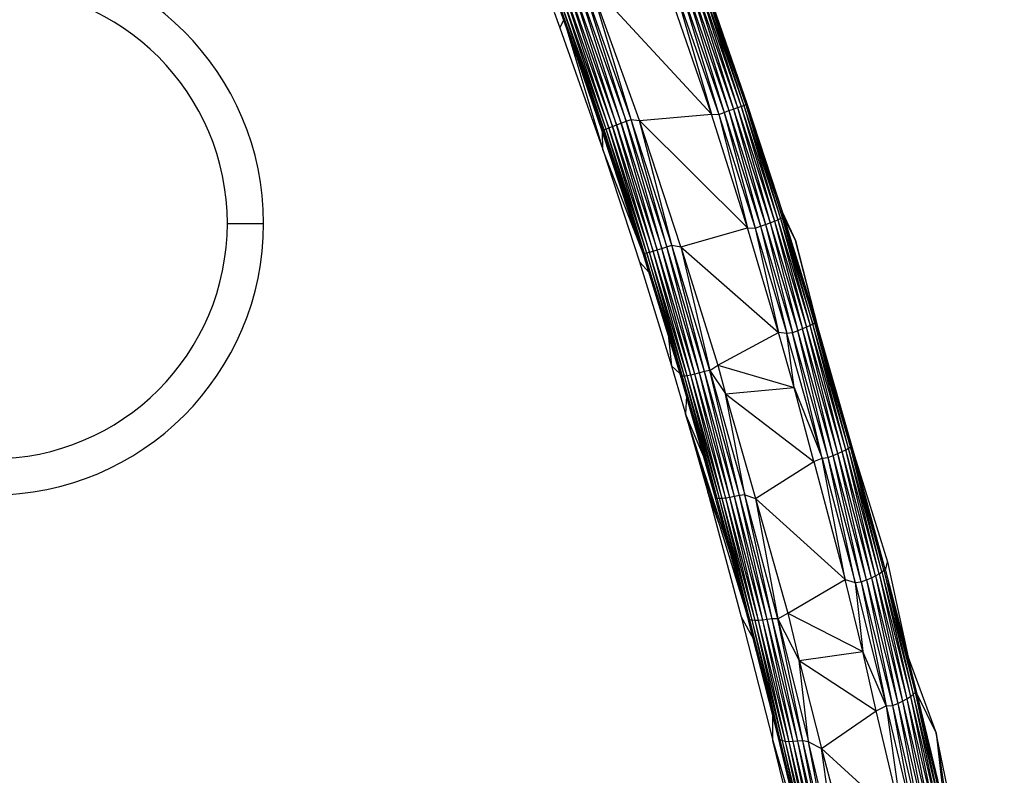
# Paper-space layout '_Izquierda' of a CAD drawing. Header units: millimetres. Extents: x -133 to 0, y -13 to 1988.
# Tile 5 of 10: x -65 to -11, y 75 to 117. Entities that reach past the tile are written whole.
import ezdxf

# ---------------------------------------------------------------- set-up
doc = ezdxf.new("R2010")
doc.units = ezdxf.units.MM

psp = doc.layouts.new('_Izquierda')

# ---------------------------------------------------------------- linework, layer by layer
at = {"color": 7, "linetype": 'Continuous', "lineweight": 25}
for p, q in [((-34.664, 119.089), (-31.982, 111.554)), ((-32.256, 111.45), (-34.664, 119.089)), ((-31.692, 111.662), (-34.378, 119.206)), ((-31.982, 111.554), (-34.378, 119.206)), ((-27.264, 111.946), (-33.967, 119.19)), ((-31.237, 111.595), (-33.967, 119.19)), ((-31.692, 111.662), (-33.967, 119.19)), ((-28.465, 119.155), (-26.3, 112.141)), ((-28.465, 119.155), (-26.047, 112.23)), ((-28.241, 119.239), (-26.047, 112.23)), ((-28.241, 119.239), (-25.821, 112.309)), ((-28.05, 119.31), (-25.821, 112.309)), ((-28.05, 119.31), (-25.628, 112.374)), ((-27.897, 119.365), (-25.628, 112.374)), ((-27.897, 119.365), (-25.473, 112.425)), ((-27.784, 119.403), (-25.473, 112.425)), ((-27.784, 119.403), (-25.36, 112.46)), ((-27.702, 119.385), (-25.36, 112.46)), ((-25.291, 112.478), (-27.702, 119.385)), ((-27.691, 119.407), (-25.291, 112.478)), ((-27.691, 119.407), (-25.27, 112.428)), ((-35.961, 118.618), (-33.299, 111.136)), ((-33.196, 111.074), (-35.863, 118.57)), ((-33.299, 111.136), (-35.863, 118.57)), ((-33.082, 111.123), (-35.751, 118.622)), ((-33.196, 111.074), (-35.751, 118.622)), ((-35.598, 118.69), (-32.927, 111.186)), ((-33.082, 111.123), (-35.598, 118.69)), ((-35.407, 118.774), (-32.734, 111.263)), ((-32.927, 111.186), (-35.407, 118.774)), ((-35.184, 118.87), (-32.508, 111.352)), ((-32.734, 111.263), (-35.184, 118.87)), ((-34.934, 118.975), (-32.256, 111.45)), ((-32.508, 111.352), (-34.934, 118.975)), ((-27.264, 111.946), (-29.642, 118.81)), ((-29.274, 118.841), (-27.264, 111.946)), ((-29.274, 118.841), (-26.863, 111.938)), ((-28.987, 118.953), (-26.863, 111.938)), ((-28.987, 118.953), (-26.574, 112.042)), ((-28.716, 119.059), (-26.574, 112.042)), ((-28.716, 119.059), (-26.3, 112.141)), ((-35.953, 117.579), (-35.635, 116.716)), ((-35.432, 117.13), (-35.635, 116.716)), ((-35.635, 116.716), (-33.274, 110.003)), ((-35.25, 116.619), (-33.274, 110.003)), ((-33.284, 110.945), (-34.618, 114.843)), ((-26.863, 111.938), (-26.574, 112.042)), ((-26.574, 112.042), (-26.3, 112.141)), ((-26.574, 112.042), (-24.853, 105.653)), ((-26.574, 112.042), (-24.558, 105.757)), ((-26.3, 112.141), (-26.047, 112.23)), ((-26.3, 112.141), (-24.558, 105.757)), ((-26.3, 112.141), (-24.28, 105.858)), ((-26.047, 112.23), (-25.821, 112.309)), ((-26.047, 112.23), (-24.28, 105.858)), ((-26.047, 112.23), (-24.023, 105.953)), ((-25.821, 112.309), (-25.628, 112.374)), ((-25.821, 112.309), (-24.023, 105.953)), ((-25.821, 112.309), (-23.795, 106.04)), ((-25.628, 112.374), (-25.473, 112.425)), ((-25.628, 112.374), (-23.795, 106.04)), ((-25.628, 112.374), (-23.601, 106.116)), ((-25.473, 112.425), (-25.36, 112.46)), ((-25.473, 112.425), (-23.601, 106.116)), ((-25.473, 112.425), (-23.446, 106.18)), ((-25.36, 112.46), (-25.291, 112.478)), ((-25.36, 112.46), (-23.446, 106.18)), ((-25.36, 112.46), (-23.335, 106.229)), ((-23.335, 106.229), (-25.291, 112.478)), ((-25.291, 112.478), (-23.253, 106.212)), ((-25.291, 112.478), (-25.27, 112.428)), ((-25.27, 112.428), (-23.253, 106.212)), ((-25.27, 112.428), (-23.346, 106.519)), ((-32.256, 111.45), (-31.982, 111.554)), ((-31.982, 111.554), (-31.692, 111.662)), ((-31.982, 111.554), (-29.737, 104.624)), ((-30.01, 104.533), (-31.982, 111.554)), ((-31.692, 111.662), (-31.237, 111.595)), ((-29.448, 104.718), (-31.692, 111.662)), ((-29.737, 104.624), (-31.692, 111.662)), ((-31.237, 111.595), (-27.264, 111.946)), ((-31.237, 111.595), (-25.284, 105.679)), ((-29.448, 104.718), (-31.237, 111.595)), ((-28.964, 104.629), (-31.237, 111.595)), ((-25.284, 105.679), (-27.264, 111.946)), ((-27.264, 111.946), (-26.863, 111.938)), ((-26.863, 111.938), (-25.284, 105.679)), ((-26.863, 111.938), (-24.853, 105.653)), ((-33.299, 111.136), (-33.196, 111.074)), ((-31.035, 104.249), (-33.299, 111.136)), ((-33.284, 110.945), (-33.299, 111.136)), ((-33.299, 111.136), (-31.317, 104.97)), ((-31.317, 104.97), (-33.284, 110.945)), ((-33.274, 110.003), (-33.284, 110.945)), ((-33.196, 111.074), (-33.082, 111.123)), ((-30.956, 104.251), (-33.196, 111.074)), ((-31.035, 104.249), (-33.196, 111.074)), ((-33.082, 111.123), (-32.927, 111.186)), ((-30.839, 104.278), (-33.082, 111.123)), ((-30.956, 104.251), (-33.082, 111.123)), ((-32.927, 111.186), (-32.734, 111.263)), ((-32.927, 111.186), (-30.681, 104.323)), ((-30.839, 104.278), (-32.927, 111.186)), ((-32.734, 111.263), (-32.508, 111.352)), ((-32.734, 111.263), (-30.488, 104.381)), ((-30.681, 104.323), (-32.734, 111.263)), ((-32.508, 111.352), (-32.256, 111.45)), ((-32.508, 111.352), (-30.262, 104.451)), ((-30.488, 104.381), (-32.508, 111.352)), ((-32.256, 111.45), (-30.01, 104.533)), ((-30.262, 104.451), (-32.256, 111.45)), ((-31.317, 104.97), (-33.274, 110.003)), ((-33.274, 110.003), (-31.242, 103.79)), ((-24.023, 105.953), (-23.795, 106.04)), ((-23.795, 106.04), (-23.601, 106.116)), ((-23.795, 106.04), (-22.244, 100.084)), ((-23.795, 106.04), (-22.014, 100.18)), ((-23.601, 106.116), (-23.446, 106.18)), ((-23.601, 106.116), (-22.014, 100.18)), ((-23.601, 106.116), (-21.819, 100.267)), ((-23.446, 106.18), (-23.335, 106.229)), ((-23.446, 106.18), (-21.819, 100.267)), ((-23.446, 106.18), (-21.665, 100.343)), ((-23.253, 106.212), (-23.346, 106.519)), ((-23.346, 106.519), (-22.623, 104.964)), ((-21.665, 100.343), (-23.335, 106.229)), ((-23.335, 106.229), (-23.253, 106.212)), ((-23.335, 106.229), (-21.555, 100.406)), ((-21.555, 100.406), (-23.253, 106.212)), ((-21.463, 100.356), (-23.253, 106.212)), ((-23.253, 106.212), (-22.623, 104.964)), ((-23.253, 106.212), (-21.398, 100.145)), ((-54, 105.913), (-52, 105.913)), ((-28.964, 104.629), (-25.284, 105.679)), ((-25.284, 105.679), (-24.853, 105.653)), ((-23.563, 99.883), (-25.284, 105.679)), ((-24.853, 105.653), (-24.558, 105.757)), ((-24.853, 105.653), (-23.563, 99.883)), ((-24.853, 105.653), (-23.101, 99.832)), ((-24.558, 105.757), (-24.28, 105.858)), ((-24.558, 105.757), (-23.101, 99.832)), ((-24.558, 105.757), (-22.785, 99.878)), ((-24.28, 105.858), (-24.023, 105.953)), ((-24.28, 105.858), (-22.785, 99.878)), ((-24.28, 105.858), (-22.503, 99.983)), ((-24.023, 105.953), (-22.503, 99.983)), ((-24.023, 105.953), (-22.244, 100.084)), ((-31.035, 104.249), (-31.317, 104.97)), ((-22.623, 104.964), (-21.398, 100.145)), ((-21.286, 99.757), (-22.623, 104.964)), ((-30.488, 104.381), (-30.262, 104.451)), ((-30.262, 104.451), (-30.01, 104.533)), ((-28.183, 97.595), (-30.262, 104.451)), ((-28.409, 97.542), (-30.262, 104.451)), ((-30.01, 104.533), (-29.737, 104.624)), ((-27.931, 97.66), (-30.01, 104.533)), ((-28.183, 97.595), (-30.01, 104.533)), ((-29.737, 104.624), (-29.448, 104.718)), ((-27.659, 97.736), (-29.737, 104.624)), ((-27.931, 97.66), (-29.737, 104.624)), ((-29.448, 104.718), (-28.964, 104.629)), ((-27.357, 97.799), (-29.448, 104.718)), ((-27.659, 97.736), (-29.448, 104.718)), ((-28.964, 104.629), (-23.563, 99.883)), ((-28.964, 104.629), (-27.357, 97.799)), ((-28.964, 104.629), (-26.915, 98.077)), ((-30.956, 104.251), (-31.035, 104.249)), ((-29.014, 97.653), (-31.035, 104.249)), ((-30.839, 104.278), (-30.956, 104.251)), ((-28.884, 97.474), (-30.956, 104.251)), ((-30.956, 104.251), (-29.014, 97.653)), ((-30.681, 104.323), (-30.839, 104.278)), ((-28.763, 97.479), (-30.839, 104.278)), ((-30.839, 104.278), (-28.884, 97.474)), ((-30.681, 104.323), (-30.488, 104.381)), ((-28.604, 97.503), (-30.681, 104.323)), ((-28.763, 97.479), (-30.681, 104.323)), ((-28.409, 97.542), (-30.488, 104.381)), ((-28.604, 97.503), (-30.488, 104.381)), ((-30.713, 103.196), (-31.242, 103.79)), ((-31.242, 103.79), (-29.48, 98.044)), ((-22.244, 100.084), (-22.503, 99.983)), ((-22.014, 100.18), (-22.244, 100.084)), ((-20.543, 93.097), (-22.244, 100.084)), ((-20.28, 93.204), (-22.244, 100.084)), ((-21.819, 100.267), (-22.014, 100.18)), ((-20.28, 93.204), (-22.014, 100.18)), ((-20.048, 93.31), (-22.014, 100.18)), ((-21.665, 100.343), (-21.819, 100.267)), ((-20.048, 93.31), (-21.819, 100.267)), ((-19.852, 93.409), (-21.819, 100.267)), ((-21.555, 100.406), (-21.665, 100.343)), ((-19.852, 93.409), (-21.665, 100.343)), ((-19.699, 93.501), (-21.665, 100.343)), ((-19.699, 93.501), (-21.555, 100.406)), ((-21.463, 100.356), (-21.555, 100.406)), ((-19.59, 93.581), (-21.555, 100.406)), ((-19.59, 93.581), (-21.463, 100.356)), ((-21.463, 100.356), (-21.398, 100.145)), ((-19.53, 93.644), (-21.463, 100.356)), ((-21.398, 100.145), (-19.53, 93.644)), ((-29.666, 99.779), (-29.48, 98.044)), ((-26.915, 98.077), (-23.563, 99.883)), ((-23.101, 99.832), (-23.563, 99.883)), ((-22.703, 96.86), (-23.563, 99.883)), ((-22.785, 99.878), (-23.101, 99.832)), ((-22.703, 96.86), (-23.101, 99.832)), ((-21.158, 92.95), (-23.101, 99.832)), ((-22.503, 99.983), (-22.785, 99.878)), ((-21.158, 92.95), (-22.785, 99.878)), ((-20.829, 92.99), (-22.785, 99.878)), ((-20.829, 92.99), (-22.503, 99.983)), ((-20.543, 93.097), (-22.503, 99.983)), ((-29.002, 97.611), (-29.48, 98.044)), ((-29.48, 98.044), (-28.709, 95.4)), ((-27.357, 97.799), (-26.915, 98.077)), ((-26.915, 98.077), (-22.703, 96.86)), ((-26.915, 98.077), (-26.494, 96.503)), ((-28.884, 97.474), (-29.014, 97.653)), ((-27.092, 90.945), (-29.014, 97.653)), ((-28.763, 97.479), (-28.884, 97.474)), ((-26.953, 90.729), (-28.884, 97.474)), ((-28.884, 97.474), (-27.092, 90.945)), ((-28.604, 97.503), (-28.763, 97.479)), ((-26.829, 90.715), (-28.763, 97.479)), ((-26.953, 90.729), (-28.763, 97.479)), ((-28.409, 97.542), (-28.604, 97.503)), ((-26.668, 90.72), (-28.604, 97.503)), ((-26.829, 90.715), (-28.604, 97.503)), ((-28.183, 97.595), (-28.409, 97.542)), ((-26.472, 90.74), (-28.409, 97.542)), ((-26.668, 90.72), (-28.409, 97.542)), ((-27.931, 97.66), (-28.183, 97.595)), ((-26.246, 90.776), (-28.183, 97.595)), ((-26.472, 90.74), (-28.183, 97.595)), ((-27.659, 97.736), (-27.931, 97.66)), ((-25.995, 90.825), (-27.931, 97.66)), ((-26.246, 90.776), (-27.931, 97.66)), ((-27.357, 97.799), (-27.659, 97.736)), ((-25.724, 90.887), (-27.659, 97.736)), ((-25.995, 90.825), (-27.659, 97.736)), ((-27.357, 97.799), (-26.494, 96.503)), ((-25.724, 90.887), (-27.357, 97.799)), ((-27.357, 97.799), (-25.424, 90.921)), ((-26.494, 96.503), (-22.703, 96.86)), ((-22.703, 96.86), (-21.158, 92.95)), ((-21.622, 92.772), (-22.703, 96.86)), ((-28.654, 96.396), (-28.709, 95.4)), ((-25.424, 90.921), (-26.494, 96.503)), ((-26.494, 96.503), (-21.622, 92.772)), ((-26.494, 96.503), (-24.842, 90.722)), ((-25.403, 84.692), (-28.709, 95.4)), ((-26.166, 87.516), (-28.709, 95.4)), ((-28.709, 95.4), (-27.471, 91.064)), ((-27.687, 93.022), (-28.709, 95.4)), ((-19.699, 93.501), (-19.59, 93.581)), ((-19.59, 93.581), (-19.53, 93.644)), ((-17.854, 86.674), (-19.59, 93.581)), ((-17.748, 86.772), (-19.59, 93.581)), ((-17.748, 86.772), (-19.53, 93.644)), ((-17.663, 86.751), (-19.53, 93.644)), ((-19.53, 93.644), (-19.371, 93.072)), ((-21.158, 92.95), (-20.829, 92.99)), ((-20.829, 92.99), (-20.543, 93.097)), ((-19.323, 86.088), (-20.829, 92.99)), ((-18.994, 86.114), (-20.829, 92.99)), ((-20.543, 93.097), (-20.28, 93.204)), ((-18.994, 86.114), (-20.543, 93.097)), ((-18.703, 86.224), (-20.543, 93.097)), ((-20.28, 93.204), (-20.048, 93.31)), ((-18.703, 86.224), (-20.28, 93.204)), ((-18.438, 86.338), (-20.28, 93.204)), ((-20.048, 93.31), (-19.852, 93.409)), ((-18.438, 86.338), (-20.048, 93.31)), ((-18.204, 86.454), (-20.048, 93.31)), ((-19.852, 93.409), (-19.699, 93.501)), ((-18.204, 86.454), (-19.852, 93.409)), ((-18.007, 86.567), (-19.852, 93.409)), ((-18.007, 86.567), (-19.699, 93.501)), ((-17.854, 86.674), (-19.699, 93.501)), ((-17.663, 86.751), (-19.371, 93.072)), ((-19.371, 93.072), (-17.546, 87.22)), ((-24.842, 90.722), (-21.622, 92.772)), ((-21.622, 92.772), (-21.158, 92.95)), ((-21.622, 92.772), (-19.888, 86.248)), ((-19.888, 86.248), (-21.158, 92.95)), ((-21.158, 92.95), (-19.323, 86.088)), ((-26.74, 89.023), (-27.471, 91.064)), ((-27.471, 91.064), (-25.619, 84.191)), ((-26.953, 90.729), (-27.092, 90.945)), ((-25.255, 84.142), (-27.092, 90.945)), ((-25.995, 90.825), (-26.246, 90.776)), ((-25.724, 90.887), (-25.995, 90.825)), ((-24.187, 84.037), (-25.995, 90.825)), ((-24.438, 84.003), (-25.995, 90.825)), ((-25.424, 90.921), (-25.724, 90.887)), ((-23.917, 84.084), (-25.724, 90.887)), ((-24.187, 84.037), (-25.724, 90.887)), ((-25.424, 90.921), (-24.842, 90.722)), ((-23.917, 84.084), (-25.424, 90.921)), ((-23.594, 84.076), (-25.424, 90.921)), ((-26.829, 90.715), (-26.953, 90.729)), ((-25.149, 84.027), (-26.953, 90.729)), ((-25.255, 84.142), (-26.953, 90.729)), ((-26.668, 90.72), (-26.829, 90.715)), ((-25.023, 83.996), (-26.829, 90.715)), ((-25.149, 84.027), (-26.829, 90.715)), ((-26.472, 90.74), (-26.668, 90.72)), ((-24.861, 83.982), (-26.668, 90.72)), ((-25.023, 83.996), (-26.668, 90.72)), ((-26.246, 90.776), (-26.472, 90.74)), ((-24.664, 83.984), (-26.472, 90.74)), ((-24.861, 83.982), (-26.472, 90.74)), ((-24.438, 84.003), (-26.246, 90.776)), ((-24.664, 83.984), (-26.246, 90.776)), ((-24.842, 90.722), (-19.888, 86.248)), ((-24.842, 90.722), (-23.594, 84.076)), ((-24.842, 90.722), (-23.048, 84.392)), ((-17.663, 86.751), (-17.546, 87.22)), ((-17.546, 87.22), (-16.413, 81.967)), ((-18.204, 86.454), (-18.007, 86.567)), ((-18.007, 86.567), (-17.854, 86.674)), ((-18.007, 86.567), (-16.479, 79.65)), ((-18.007, 86.567), (-16.282, 79.777)), ((-17.854, 86.674), (-17.748, 86.772)), ((-17.854, 86.674), (-16.282, 79.777)), ((-17.854, 86.674), (-16.129, 79.9)), ((-17.748, 86.772), (-17.663, 86.751)), ((-17.748, 86.772), (-16.129, 79.9)), ((-17.748, 86.772), (-16.024, 80.014)), ((-17.663, 86.751), (-16.024, 80.014)), ((-17.663, 86.751), (-15.925, 79.933)), ((-17.663, 86.751), (-16.413, 81.967)), ((-23.048, 84.392), (-19.888, 86.248)), ((-19.888, 86.248), (-19.323, 86.088)), ((-18.9, 82.269), (-19.888, 86.248)), ((-19.323, 86.088), (-18.994, 86.114)), ((-19.323, 86.088), (-18.9, 82.269)), ((-19.323, 86.088), (-17.623, 79.268)), ((-18.994, 86.114), (-18.703, 86.224)), ((-18.994, 86.114), (-17.623, 79.268)), ((-18.994, 86.114), (-17.276, 79.291)), ((-18.703, 86.224), (-18.438, 86.338)), ((-18.703, 86.224), (-17.276, 79.291)), ((-18.703, 86.224), (-16.983, 79.403)), ((-18.438, 86.338), (-18.204, 86.454)), ((-18.438, 86.338), (-16.983, 79.403)), ((-18.438, 86.338), (-16.715, 79.525)), ((-18.204, 86.454), (-16.715, 79.525)), ((-18.204, 86.454), (-16.479, 79.65)), ((-23.594, 84.076), (-23.048, 84.392)), ((-23.048, 84.392), (-18.9, 82.269)), ((-23.048, 84.392), (-22.429, 81.781)), ((-25.619, 84.191), (-23.887, 77.354)), ((-25.619, 84.191), (-24.961, 82.984)), ((-25.149, 84.027), (-25.255, 84.142)), ((-23.61, 77.656), (-25.255, 84.142)), ((-25.023, 83.996), (-25.149, 84.027)), ((-23.465, 77.396), (-25.149, 84.027)), ((-23.61, 77.656), (-25.149, 84.027)), ((-24.861, 83.982), (-25.023, 83.996)), ((-23.336, 77.337), (-25.023, 83.996)), ((-23.465, 77.396), (-25.023, 83.996)), ((-24.664, 83.984), (-24.861, 83.982)), ((-23.172, 77.305), (-24.861, 83.982)), ((-23.336, 77.337), (-24.861, 83.982)), ((-24.438, 84.003), (-24.664, 83.984)), ((-22.975, 77.29), (-24.664, 83.984)), ((-23.172, 77.305), (-24.664, 83.984)), ((-24.187, 84.037), (-24.438, 84.003)), ((-22.748, 77.292), (-24.438, 84.003)), ((-22.975, 77.29), (-24.438, 84.003)), ((-23.917, 84.084), (-24.187, 84.037)), ((-22.498, 77.311), (-24.187, 84.037)), ((-22.748, 77.292), (-24.187, 84.037)), ((-23.594, 84.076), (-23.917, 84.084)), ((-22.228, 77.344), (-23.917, 84.084)), ((-22.498, 77.311), (-23.917, 84.084)), ((-23.594, 84.076), (-22.429, 81.781)), ((-22.228, 77.344), (-23.594, 84.076)), ((-23.594, 84.076), (-21.905, 77.284)), ((-22.429, 81.781), (-18.9, 82.269)), ((-17.623, 79.268), (-18.9, 82.269)), ((-18.18, 79), (-18.9, 82.269)), ((-21.905, 77.284), (-22.429, 81.781)), ((-22.429, 81.781), (-18.18, 79)), ((-22.429, 81.781), (-21.191, 76.923)), ((-15.925, 79.933), (-16.413, 81.967)), ((-16.413, 81.967), (-14.867, 77.762)), ((-16.129, 79.9), (-16.024, 80.014)), ((-16.024, 80.014), (-15.925, 79.933)), ((-16.024, 80.014), (-14.526, 73.235)), ((-16.024, 80.014), (-14.422, 73.367)), ((-15.925, 79.933), (-14.422, 73.367)), ((-15.925, 79.933), (-14.867, 77.762)), ((-15.925, 79.933), (-14.357, 73.424)), ((-17.276, 79.291), (-16.983, 79.403)), ((-16.983, 79.403), (-16.715, 79.525)), ((-16.983, 79.403), (-15.68, 72.579)), ((-16.983, 79.403), (-15.383, 72.694)), ((-16.715, 79.525), (-16.479, 79.65)), ((-16.715, 79.525), (-15.383, 72.694)), ((-16.715, 79.525), (-15.112, 72.821)), ((-16.479, 79.65), (-16.282, 79.777)), ((-16.479, 79.65), (-15.112, 72.821)), ((-16.479, 79.65), (-14.875, 72.957)), ((-16.282, 79.777), (-16.129, 79.9)), ((-16.282, 79.777), (-14.875, 72.957)), ((-16.282, 79.777), (-14.678, 73.096)), ((-16.129, 79.9), (-14.678, 73.096)), ((-16.129, 79.9), (-14.526, 73.235)), ((-21.191, 76.923), (-18.18, 79)), ((-18.18, 79), (-17.623, 79.268)), ((-16.708, 72.829), (-18.18, 79)), ((-17.623, 79.268), (-17.276, 79.291)), ((-17.623, 79.268), (-16.708, 72.829)), ((-17.623, 79.268), (-16.02, 72.551)), ((-17.276, 79.291), (-16.02, 72.551)), ((-17.276, 79.291), (-15.68, 72.579)), ((-23.887, 77.354), (-23.872, 78.689)), ((-14.867, 77.762), (-14.357, 73.424)), ((-14.867, 77.762), (-13.984, 71.851)), ((-11.095, 59.867), (-14.867, 77.762)), ((-23.887, 77.354), (-22.283, 71.952)), ((-22.302, 70.897), (-23.887, 77.354)), ((-23.465, 77.396), (-23.61, 77.656)), ((-22.111, 71.433), (-23.61, 77.656)), ((-23.336, 77.337), (-23.465, 77.396)), ((-21.897, 70.862), (-23.465, 77.396)), ((-22.111, 71.433), (-23.465, 77.396)), ((-23.172, 77.305), (-23.336, 77.337)), ((-21.764, 70.775), (-23.336, 77.337)), ((-21.897, 70.862), (-23.336, 77.337)), ((-22.975, 77.29), (-23.172, 77.305)), ((-21.599, 70.724), (-23.172, 77.305)), ((-21.764, 70.775), (-23.172, 77.305)), ((-22.748, 77.292), (-22.975, 77.29)), ((-21.401, 70.692), (-22.975, 77.29)), ((-21.599, 70.724), (-22.975, 77.29)), ((-22.498, 77.311), (-22.748, 77.292)), ((-21.175, 70.679), (-22.748, 77.292)), ((-21.401, 70.692), (-22.748, 77.292)), ((-22.228, 77.344), (-22.498, 77.311)), ((-20.925, 70.683), (-22.498, 77.311)), ((-21.175, 70.679), (-22.498, 77.311)), ((-21.905, 77.284), (-22.228, 77.344)), ((-20.654, 70.7), (-22.228, 77.344)), ((-20.925, 70.683), (-22.228, 77.344)), ((-21.905, 77.284), (-21.191, 76.923)), ((-20.654, 70.7), (-21.905, 77.284)), ((-20.299, 70.596), (-21.905, 77.284)), ((-21.191, 76.923), (-16.708, 72.829)), ((-20.299, 70.596), (-21.191, 76.923)), ((-21.191, 76.923), (-19.621, 70.932))]:
    psp.add_line(p, q, dxfattribs=at)
for radius, start, end in [(15, 0, 180), (13, 0, 180), (15, 180, 0), (13, 180, 0)]:
    psp.add_arc((-67, 105.913), radius, start, end, dxfattribs=at)

doc.saveas('drawing.dxf')
